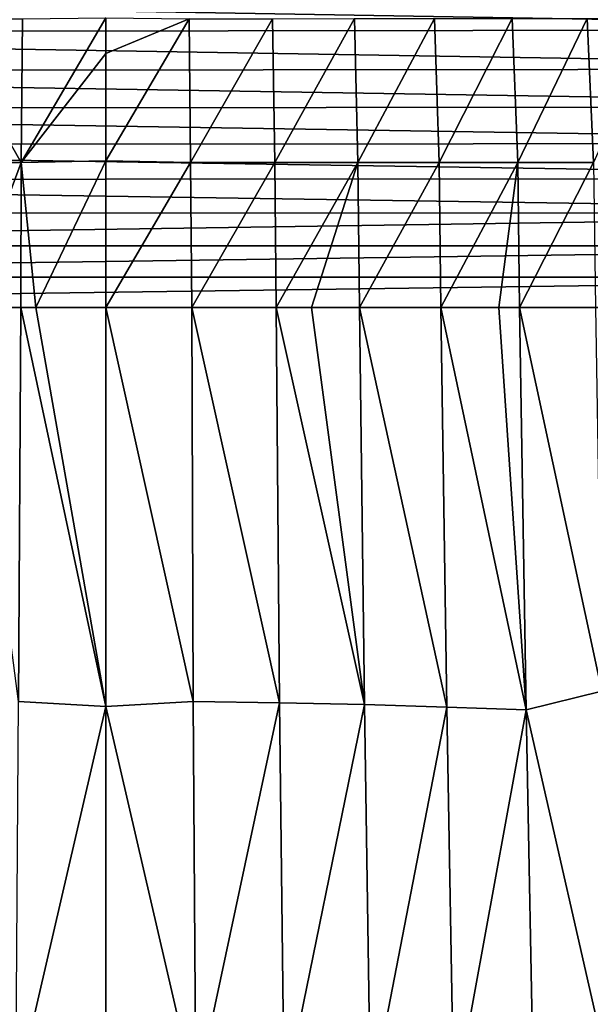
# Model space of a CAD drawing. Header units: metres. Extents: x -36 to 82, y -104 to 104.
# Tile 219 of 245: x -1.15 to 6.46, y 76.04 to 89.16. Entities that reach past the tile are written whole.
import ezdxf

# ---------------------------------------------------------------- set-up
doc = ezdxf.new("R2010")
doc.units = ezdxf.units.M
doc.layers.add('solid_FIT-SHOWER-153_SW0001', color=7, linetype='CONTINUOUS')

msp = doc.modelspace()

# ---------------------------------------------------------------- linework, layer by layer
at = {"layer": 'solid_FIT-SHOWER-153_SW0001'}
for points in [[(-14.656486, 89.521622, 16.90811), (14.668116, 89.026344, 16.90811), (14.655145, 89.574226, 16.90811)], [(-14.656486, 89.521622, 16.90811), (-14.668783, 88.987656, 16.90811), (14.668116, 89.026344, 16.90811)], [(-2.220772, 89.170181, -19.127687), (-1.129138, 87.253571, -19.242769), (-2.253275, 87.253616, -19.237995)], [(-2.220772, 89.170181, -19.127687), (-1.112744, 89.170143, -19.132435), (-1.129138, 87.253571, -19.242769)], [(0.000001, 89.181931, -19.132298), (0.000001, 88.708374, -19.160963), (-1.129138, 87.253571, -19.242769)], [(-1.112744, 89.170143, -19.132435), (0.000001, 89.181931, -19.132298), (-1.129138, 87.253571, -19.242769)], [(1.11246, 89.170166, -19.132433), (0.000001, 88.708374, -19.160963), (0.000001, 89.181931, -19.132298)], [(1.11246, 89.170166, -19.132433), (0.000001, 87.278961, -19.241959), (0.000001, 88.708374, -19.160963)], [(1.11246, 89.170166, -19.132433), (1.128778, 87.253586, -19.242769), (0.000001, 87.278961, -19.241959)], [(1.11246, 89.170166, -19.132433), (2.220208, 89.170227, -19.127689), (1.128778, 87.253586, -19.242769)], [(2.220208, 89.170227, -19.127689), (2.252562, 87.253639, -19.237999), (1.128778, 87.253586, -19.242769)], [(2.220208, 89.170227, -19.127689), (3.313572, 89.17041, -19.114367), (2.252562, 87.253639, -19.237999)], [(3.313572, 89.17041, -19.114367), (3.361252, 87.253799, -19.224482), (2.252562, 87.253639, -19.237999)], [(3.313572, 89.17041, -19.114367), (4.382878, 89.170784, -19.088043), (3.361252, 87.253799, -19.224482)], [(4.382878, 89.170784, -19.088043), (4.444751, 87.25412, -19.197664), (3.361252, 87.253799, -19.224482)], [(4.382878, 89.170784, -19.088043), (5.419168, 89.171425, -19.044199), (4.444751, 87.25412, -19.197664)], [(5.419168, 89.171425, -19.044199), (5.493856, 87.254654, -19.152847), (4.444751, 87.25412, -19.197664)], [(5.419168, 89.171425, -19.044199), (6.416312, 89.172409, -18.977921), (5.493856, 87.254654, -19.152847)], [(6.416312, 89.172409, -18.977921), (6.502352, 87.255478, -19.08485), (5.493856, 87.254654, -19.152847)], [(6.416312, 89.172409, -18.977921), (7.370819, 89.180031, -18.883579), (6.502352, 87.255478, -19.08485)], [(-14.668783, 88.987656, 16.90811), (-14.677191, 88.472305, 16.90811), (14.676793, 88.501221, 16.90811)], [(-14.668783, 88.987656, 16.90811), (14.676793, 88.501221, 16.90811), (14.668116, 89.026344, 16.90811)], [(0.000001, 88.708374, -19.160963), (0.000001, 87.278961, -19.241959), (-1.129138, 87.253571, -19.242769)], [(-14.677191, 88.472305, 16.90811), (-14.683591, 87.97419, 16.90811), (14.683364, 87.994873, 16.90811)], [(-14.677191, 88.472305, 16.90811), (14.683364, 87.994873, 16.90811), (14.676793, 88.501221, 16.90811)], [(-14.683591, 87.97419, 16.90811), (14.688153, 87.506729, 16.90811), (14.683364, 87.994873, 16.90811)], [(-14.683591, 87.97419, 16.90811), (-14.688233, 87.493637, 16.90811), (14.688153, 87.506729, 16.90811)], [(-14.688233, 87.493637, 16.90811), (-14.690869, 87.030319, 16.90811), (14.690835, 87.037361, 16.90811)], [(-14.688233, 87.493637, 16.90811), (14.690835, 87.037361, 16.90811), (14.688153, 87.506729, 16.90811)], [(-2.253275, 87.253616, -19.237995), (-1.129138, 87.253571, -19.242769), (-1.850524, 85.322731, -19.343285)], [(-1.129138, 87.253571, -19.242769), (-1.132577, 85.322731, -19.345392), (-1.850524, 85.322731, -19.343285)], [(-1.129138, 87.253571, -19.242769), (-0.934447, 85.322731, -19.345638), (-1.132577, 85.322731, -19.345392)], [(-1.129138, 87.253571, -19.242769), (0.000001, 87.278961, -19.241959), (-0.934447, 85.322731, -19.345638)], [(0.000001, 87.278961, -19.241959), (0.000001, 85.322731, -19.345879), (-0.934447, 85.322731, -19.345638)], [(1.128778, 87.253586, -19.242769), (0.000001, 85.322731, -19.345879), (0.000001, 87.278961, -19.241959)], [(1.128778, 87.253586, -19.242769), (1.148738, 85.322731, -19.345367), (0.000001, 85.322731, -19.345879)], [(1.128778, 87.253586, -19.242769), (2.252562, 87.253639, -19.237999), (1.148738, 85.322731, -19.345367)], [(2.252562, 87.253639, -19.237999), (2.268898, 85.322731, -19.34083), (1.148738, 85.322731, -19.345367)], [(2.252562, 87.253639, -19.237999), (3.361252, 87.253799, -19.224482), (2.268898, 85.322731, -19.34083)], [(3.361252, 87.253799, -19.224482), (2.743237, 85.322731, -19.336563), (2.268898, 85.322731, -19.34083)], [(3.361252, 87.253799, -19.224482), (3.381624, 85.322731, -19.327667), (2.743237, 85.322731, -19.336563)], [(3.361252, 87.253799, -19.224482), (4.444751, 87.25412, -19.197664), (3.381624, 85.322731, -19.327667)], [(4.444751, 87.25412, -19.197664), (4.466546, 85.322731, -19.301416), (3.381624, 85.322731, -19.327667)], [(4.444751, 87.25412, -19.197664), (5.493856, 87.254654, -19.152847), (4.466546, 85.322731, -19.301416)], [(5.493856, 87.254654, -19.152847), (5.23926, 85.322731, -19.271278), (4.466546, 85.322731, -19.301416)], [(5.493856, 87.254654, -19.152847), (5.513227, 85.322731, -19.257702), (5.23926, 85.322731, -19.271278)], [(5.493856, 87.254654, -19.152847), (6.502352, 87.255478, -19.08485), (5.513227, 85.322731, -19.257702)], [(6.502352, 87.255478, -19.08485), (6.527844, 85.322731, -19.19072), (5.513227, 85.322731, -19.257702)], [(-14.690869, 87.030319, 16.90811), (-14.692636, 86.581795, 16.90811), (14.692628, 86.584488, 16.90811)], [(-14.690869, 87.030319, 16.90811), (14.692628, 86.584488, 16.90811), (14.690835, 87.037361, 16.90811)], [(-14.693913, 86.147255, 16.90811), (14.693936, 86.147354, 16.90811), (14.692628, 86.584488, 16.90811)], [(-14.692636, 86.581795, 16.90811), (-14.693913, 86.147255, 16.90811), (14.692628, 86.584488, 16.90811)], [(-14.69432, 85.727516, 16.90811), (14.694355, 85.726715, 16.90811), (14.693936, 86.147354, 16.90811)], [(-14.693913, 86.147255, 16.90811), (-14.69432, 85.727516, 16.90811), (14.693936, 86.147354, 16.90811)], [(-14.69432, 85.727516, 16.90811), (-14.693858, 85.322571, 16.90811), (14.694355, 85.726715, 16.90811)], [(-14.693858, 85.322571, 16.90811), (14.693883, 85.322571, 16.90811), (14.694355, 85.726715, 16.90811)], [(-14.693858, 85.322571, 16.90811), (-14.693651, 42.661289, 16.90811), (14.693883, 85.322571, 16.90811)], [(-14.693651, 42.661289, 16.90811), (14.693646, 42.661285, 16.90811), (14.693883, 85.322571, 16.90811)], [(-1.164842, 80.078659, -19.613541), (-1.850524, 85.322731, -19.343285), (-1.132577, 85.322731, -19.345392)], [(-1.164842, 80.078659, -19.613541), (-1.132577, 85.322731, -19.345392), (-0.000009, 80.01223, -19.61725)], [(-0.000009, 80.01223, -19.61725), (-1.132577, 85.322731, -19.345392), (-0.934447, 85.322731, -19.345638)], [(-0.000009, 80.01223, -19.61725), (-0.934447, 85.322731, -19.345638), (0.000001, 85.322731, -19.345879)], [(1.164841, 80.07872, -19.613537), (-0.000009, 80.01223, -19.61725), (0.000001, 85.322731, -19.345879)], [(1.148738, 85.322731, -19.345367), (1.164841, 80.07872, -19.613537), (0.000001, 85.322731, -19.345879)], [(2.316986, 80.061516, -19.610239), (1.164841, 80.07872, -19.613537), (1.148738, 85.322731, -19.345367)], [(2.268898, 85.322731, -19.34083), (2.316986, 80.061516, -19.610239), (1.148738, 85.322731, -19.345367)], [(3.44671, 80.036049, -19.599274), (2.316986, 80.061516, -19.610239), (2.268898, 85.322731, -19.34083)], [(2.743237, 85.322731, -19.336563), (3.44671, 80.036049, -19.599274), (2.268898, 85.322731, -19.34083)], [(2.743237, 85.322731, -19.336563), (3.381624, 85.322731, -19.327667), (3.44671, 80.036049, -19.599274)], [(4.545396, 80.003273, -19.576258), (3.44671, 80.036049, -19.599274), (3.381624, 85.322731, -19.327667)], [(4.466546, 85.322731, -19.301416), (4.545396, 80.003273, -19.576258), (3.381624, 85.322731, -19.327667)], [(5.604503, 79.964348, -19.536777), (4.545396, 80.003273, -19.576258), (4.466546, 85.322731, -19.301416)], [(5.23926, 85.322731, -19.271278), (5.604503, 79.964348, -19.536777), (4.466546, 85.322731, -19.301416)], [(5.23926, 85.322731, -19.271278), (5.513227, 85.322731, -19.257702), (5.604503, 79.964348, -19.536777)], [(6.612454, 80.216904, -19.460653), (5.604503, 79.964348, -19.536777), (5.513227, 85.322731, -19.257702)], [(6.527844, 85.322731, -19.19072), (6.612454, 80.216904, -19.460653), (5.513227, 85.322731, -19.257702)], [(6.612454, 80.216904, -19.460653), (6.708691, 75.111069, -19.715075), (5.604503, 79.964348, -19.536777)], [(-1.200576, 74.834579, -19.865303), (-1.164842, 80.078659, -19.613541), (-0.000009, 80.01223, -19.61725)], [(-1.200576, 74.834579, -19.865303), (-0.000009, 80.01223, -19.61725), (-0.000007, 74.71521, -19.871189)], [(1.164841, 80.07872, -19.613537), (1.200575, 74.834717, -19.865297), (-0.000009, 80.01223, -19.61725)], [(1.200575, 74.834717, -19.865297), (-0.000007, 74.71521, -19.871189), (-0.000009, 80.01223, -19.61725)], [(2.316986, 80.061516, -19.610239), (1.200575, 74.834717, -19.865297), (1.164841, 80.07872, -19.613537)], [(2.316986, 80.061516, -19.610239), (2.379278, 74.800308, -19.863104), (1.200575, 74.834717, -19.865297)], [(3.44671, 80.036049, -19.599274), (2.379278, 74.800308, -19.863104), (2.316986, 80.061516, -19.610239)], [(3.44671, 80.036049, -19.599274), (3.527703, 74.749374, -19.854113), (2.379278, 74.800308, -19.863104)], [(4.545396, 80.003273, -19.576258), (3.527703, 74.749374, -19.854113), (3.44671, 80.036049, -19.599274)], [(4.545396, 80.003273, -19.576258), (4.638514, 74.683815, -19.834131), (3.527703, 74.749374, -19.854113)], [(5.604503, 79.964348, -19.536777), (4.638514, 74.683815, -19.834131), (4.545396, 80.003273, -19.576258)], [(5.604503, 79.964348, -19.536777), (5.704392, 74.605957, -19.798935), (4.638514, 74.683815, -19.834131)], [(6.708691, 75.111069, -19.715075), (5.704392, 74.605957, -19.798935), (5.604503, 79.964348, -19.536777)]]:
    msp.add_3dface(points, dxfattribs=at)

doc.saveas('drawing.dxf')
